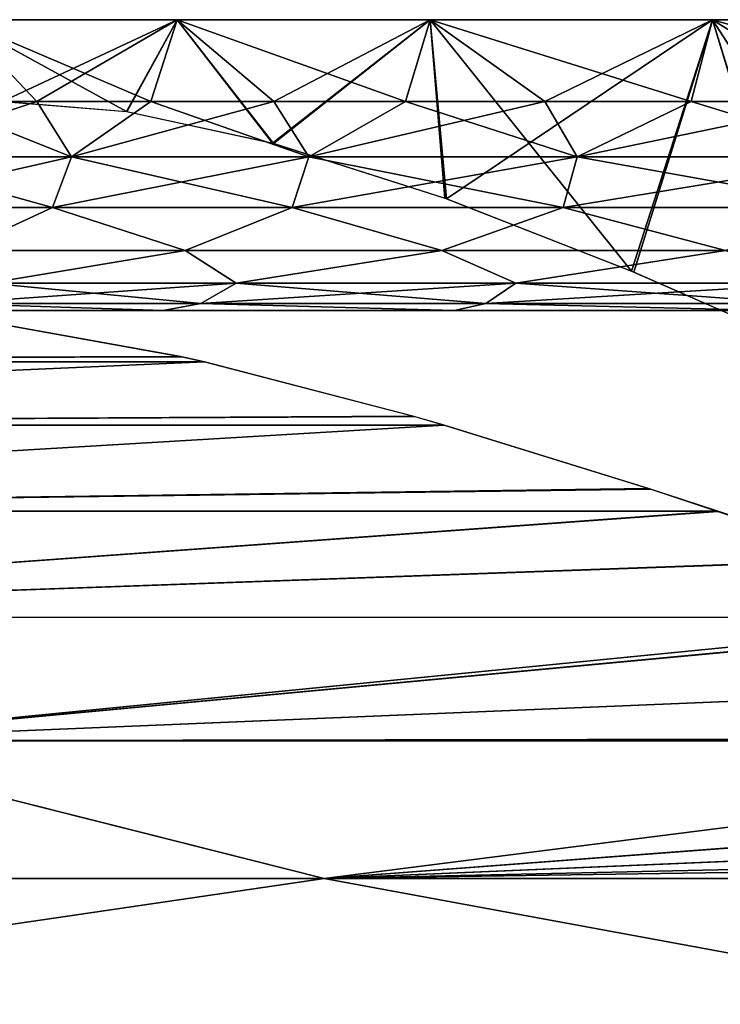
# Model space of a CAD drawing. Header units: millimetres. Extents: x -30 to 30, y -182 to 40.
# Tile 139 of 196: x -2.194 to -1.429, y 33.743 to 34.817. Entities that reach past the tile are written whole.
import ezdxf

# ---------------------------------------------------------------- set-up
doc = ezdxf.new("R2010")
doc.units = ezdxf.units.MM
doc.header["$LTSCALE"] = 65.185185
for name, color, linetype in [('101', 7, 'CONTINUOUS'), ('131', 7, 'CONTINUOUS'), ('138', 7, 'CONTINUOUS'), ('81', 7, 'CONTINUOUS'), ('96', 7, 'CONTINUOUS'), ('98', 7, 'CONTINUOUS'), ('99', 7, 'CONTINUOUS')]:
    doc.layers.add(name, color=color, linetype=linetype)

msp = doc.modelspace()

# ---------------------------------------------------------------- linework, layer by layer
at = {"layer": '101', "linetype": 'Continuous'}
for points in [[(-2.2888, 34.7282, -20.1831), (-2.3573, 34.6679, -20.2639), (-2.1369, 34.6679, -19.9613), (-2.2888, 34.7282, -20.1831)], [(-2.1748, 34.7282, -20.0283), (-2.2888, 34.7282, -20.1831), (-2.1369, 34.6679, -19.9613), (-2.1748, 34.7282, -20.0283)], [(-2.0503, 34.7282, -19.8818), (-2.1748, 34.7282, -20.0283), (-2.1369, 34.6679, -19.9613), (-2.0503, 34.7282, -19.8818)], [(-2.0503, 34.7282, -19.8818), (-2.1369, 34.6679, -19.9613), (-1.8778, 34.6679, -19.691), (-2.0503, 34.7282, -19.8818)], [(-1.916, 34.7282, -19.7443), (-2.0503, 34.7282, -19.8818), (-1.8778, 34.6679, -19.691), (-1.916, 34.7282, -19.7443)], [(-1.7725, 34.7282, -19.6164), (-1.916, 34.7282, -19.7443), (-1.8778, 34.6679, -19.691), (-1.7725, 34.7282, -19.6164)], [(-1.7725, 34.7282, -19.6164), (-1.8778, 34.6679, -19.691), (-1.5849, 34.6679, -19.4579), (-1.7725, 34.7282, -19.6164)], [(-1.6204, 34.7282, -19.4988), (-1.7725, 34.7282, -19.6164), (-1.5849, 34.6679, -19.4579), (-1.6204, 34.7282, -19.4988)], [(-1.4606, 34.7282, -19.3919), (-1.6204, 34.7282, -19.4988), (-1.5849, 34.6679, -19.4579), (-1.4606, 34.7282, -19.3919)], [(-1.4606, 34.7282, -19.3919), (-1.5849, 34.6679, -19.4579), (-1.2634, 34.6679, -19.2662), (-1.4606, 34.7282, -19.3919)], [(-1.2938, 34.7282, -19.2964), (-1.4606, 34.7282, -19.3919), (-1.2634, 34.6679, -19.2662), (-1.2938, 34.7282, -19.2964)], [(-2.3804, 34.6126, -20.2493), (-2.1578, 34.6126, -19.9438), (-2.3573, 34.6679, -20.2639), (-2.3804, 34.6126, -20.2493)], [(-2.3573, 34.6679, -20.2639), (-2.1578, 34.6126, -19.9438), (-2.1369, 34.6679, -19.9613), (-2.3573, 34.6679, -20.2639)], [(-2.1578, 34.6126, -19.9438), (-1.8962, 34.6126, -19.6709), (-2.1369, 34.6679, -19.9613), (-2.1578, 34.6126, -19.9438)], [(-2.1369, 34.6679, -19.9613), (-1.8962, 34.6126, -19.6709), (-1.8778, 34.6679, -19.691), (-2.1369, 34.6679, -19.9613)], [(-1.8962, 34.6126, -19.6709), (-1.6004, 34.6126, -19.4355), (-1.8778, 34.6679, -19.691), (-1.8962, 34.6126, -19.6709)], [(-1.8778, 34.6679, -19.691), (-1.6004, 34.6126, -19.4355), (-1.5849, 34.6679, -19.4579), (-1.8778, 34.6679, -19.691)], [(-1.6004, 34.6126, -19.4355), (-1.2758, 34.6126, -19.2418), (-1.5849, 34.6679, -19.4579), (-1.6004, 34.6126, -19.4355)], [(-1.5849, 34.6679, -19.4579), (-1.2758, 34.6126, -19.2418), (-1.2634, 34.6679, -19.2662), (-1.5849, 34.6679, -19.4579)], [(-2.3804, 34.6126, -20.2493), (-2.2592, 34.5656, -20.006), (-2.1578, 34.6126, -19.9438), (-2.3804, 34.6126, -20.2493)], [(-2.2592, 34.5656, -20.006), (-2.0131, 34.5656, -19.7269), (-2.1578, 34.6126, -19.9438), (-2.2592, 34.5656, -20.006)], [(-2.1578, 34.6126, -19.9438), (-2.0131, 34.5656, -19.7269), (-1.8962, 34.6126, -19.6709), (-2.1578, 34.6126, -19.9438)], [(-2.0131, 34.5656, -19.7269), (-1.7327, 34.5656, -19.4822), (-1.8962, 34.6126, -19.6709), (-2.0131, 34.5656, -19.7269)], [(-1.8962, 34.6126, -19.6709), (-1.7327, 34.5656, -19.4822), (-1.6004, 34.6126, -19.4355), (-1.8962, 34.6126, -19.6709)], [(-1.7327, 34.5656, -19.4822), (-1.4229, 34.5656, -19.276), (-1.6004, 34.6126, -19.4355), (-1.7327, 34.5656, -19.4822)], [(-1.6004, 34.6126, -19.4355), (-1.4229, 34.5656, -19.276), (-1.2758, 34.6126, -19.2418), (-1.6004, 34.6126, -19.4355)], [(-2.2592, 34.5656, -20.006), (-2.2271, 34.5299, -19.8858), (-2.0131, 34.5656, -19.7269), (-2.2592, 34.5656, -20.006)], [(-2.2271, 34.5299, -19.8858), (-1.9571, 34.5299, -19.6041), (-2.0131, 34.5656, -19.7269), (-2.2271, 34.5299, -19.8858)], [(-2.0131, 34.5656, -19.7269), (-1.9571, 34.5299, -19.6041), (-1.7327, 34.5656, -19.4822), (-2.0131, 34.5656, -19.7269)], [(-1.9571, 34.5299, -19.6041), (-1.6518, 34.5299, -19.3611), (-1.7327, 34.5656, -19.4822), (-1.9571, 34.5299, -19.6041)], [(-1.7327, 34.5656, -19.4822), (-1.6518, 34.5299, -19.3611), (-1.4229, 34.5656, -19.276), (-1.7327, 34.5656, -19.4822)], [(-1.6518, 34.5299, -19.3611), (-1.3167, 34.5299, -19.1613), (-1.4229, 34.5656, -19.276), (-1.6518, 34.5299, -19.3611)], [(-2.2712, 34.5075, -19.8488), (-1.9959, 34.5075, -19.5616), (-2.2271, 34.5299, -19.8858), (-2.2712, 34.5075, -19.8488)], [(-2.2271, 34.5299, -19.8858), (-1.9959, 34.5075, -19.5616), (-1.9571, 34.5299, -19.6041), (-2.2271, 34.5299, -19.8858)], [(-1.9959, 34.5075, -19.5616), (-1.6845, 34.5075, -19.3138), (-1.9571, 34.5299, -19.6041), (-1.9959, 34.5075, -19.5616)], [(-1.9571, 34.5299, -19.6041), (-1.6845, 34.5075, -19.3138), (-1.6518, 34.5299, -19.3611), (-1.9571, 34.5299, -19.6041)], [(-1.6845, 34.5075, -19.3138), (-1.3428, 34.5075, -19.11), (-1.6518, 34.5299, -19.3611), (-1.6845, 34.5075, -19.3138)], [(-1.6518, 34.5299, -19.3611), (-1.3428, 34.5075, -19.11), (-1.3167, 34.5299, -19.1613), (-1.6518, 34.5299, -19.3611)], [(-2.318, 34.5, -19.8098), (-2.037, 34.5, -19.5166), (-2.2712, 34.5075, -19.8488), (-2.318, 34.5, -19.8098)], [(-2.2712, 34.5075, -19.8488), (-2.037, 34.5, -19.5166), (-1.9959, 34.5075, -19.5616), (-2.2712, 34.5075, -19.8488)], [(-2.037, 34.5, -19.5166), (-1.7193, 34.5, -19.2637), (-1.9959, 34.5075, -19.5616), (-2.037, 34.5, -19.5166)], [(-1.9959, 34.5075, -19.5616), (-1.7193, 34.5, -19.2637), (-1.6845, 34.5075, -19.3138), (-1.9959, 34.5075, -19.5616)], [(-1.7193, 34.5, -19.2637), (-1.3705, 34.5, -19.0557), (-1.6845, 34.5075, -19.3138), (-1.7193, 34.5, -19.2637)], [(-1.6845, 34.5075, -19.3138), (-1.3705, 34.5, -19.0557), (-1.3428, 34.5075, -19.11), (-1.6845, 34.5075, -19.3138)]]:
    msp.add_3dface(points, dxfattribs=at)
at = {"layer": '131', "linetype": 'Continuous'}
for points in [[(-2.0166, 34.4495, -23.9252), (-3.7731, 34.4439, -23.7282), (-2.2187, 34.486, -23.7596), (-2.0166, 34.4495, -23.9252)], [(-1.9919, 34.444, -23.9436), (-3.7731, 34.4439, -23.7282), (-2.0166, 34.4495, -23.9252), (-1.9919, 34.444, -23.9436)], [(-1.9919, 34.444, -23.9436), (-3.5595, 34.375, -23.9169), (-3.7731, 34.4439, -23.7282), (-1.9919, 34.444, -23.9436)], [(-1.7621, 34.3842, -24.0991), (-3.5595, 34.375, -23.9169), (-1.9919, 34.444, -23.9436), (-1.7621, 34.3842, -24.0991)], [(-1.7303, 34.3749, -24.1185), (-3.5595, 34.375, -23.9169), (-1.7621, 34.3842, -24.0991), (-1.7303, 34.3749, -24.1185)], [(-1.7303, 34.3749, -24.1185), (-3.3121, 34.2812, -24.0939), (-3.5595, 34.375, -23.9169), (-1.7303, 34.3749, -24.1185)], [(-1.5047, 34.3049, -24.243), (-3.3121, 34.2812, -24.0939), (-1.7303, 34.3749, -24.1185), (-1.5047, 34.3049, -24.243)], [(-1.4313, 34.2808, -24.2788), (-3.3121, 34.2812, -24.0939), (-1.5047, 34.3049, -24.243), (-1.4313, 34.2808, -24.2788)], [(-1.4313, 34.2808, -24.2788), (-3.0274, 34.1652, -24.2547), (-3.3121, 34.2812, -24.0939), (-1.4313, 34.2808, -24.2788)], [(-1.273, 34.2275, -24.3491), (-3.0274, 34.1652, -24.2547), (-1.4313, 34.2808, -24.2788), (-1.273, 34.2275, -24.3491)], [(-1.0908, 34.165, -24.4187), (-3.0274, 34.1652, -24.2547), (-1.273, 34.2275, -24.3491), (-1.0908, 34.165, -24.4187)], [(-1.0908, 34.165, -24.4187), (-2.4574, 34.0302, -24.4208), (-3.0274, 34.1652, -24.2547), (-1.0908, 34.165, -24.4187)], [(-1.0748, 34.1595, -24.4243), (-2.4574, 34.0302, -24.4208), (-1.0908, 34.165, -24.4187), (-1.0748, 34.1595, -24.4243)], [(-0.8855, 34.0955, -24.4835), (-2.4574, 34.0302, -24.4208), (-1.0748, 34.1595, -24.4243), (-0.8855, 34.0955, -24.4835)], [(-0.6909, 34.0333, -24.5324), (-2.4574, 34.0302, -24.4208), (-0.8855, 34.0955, -24.4835), (-0.6909, 34.0333, -24.5324)], [(-0.6805, 34.0301, -24.5347), (-2.4574, 34.0302, -24.4208), (-0.6909, 34.0333, -24.5324), (-0.6805, 34.0301, -24.5347)], [(-3.7115, 33.8802, -24.3398), (-2.4574, 34.0302, -24.4208), (-1.8611, 33.8802, -24.5507), (-3.7115, 33.8802, -24.3398)], [(-2.4574, 34.0302, -24.4208), (-0.6805, 34.0301, -24.5347), (-1.8611, 33.8802, -24.5507), (-2.4574, 34.0302, -24.4208)], [(-0.6805, 34.0301, -24.5347), (-0.5122, 33.9824, -24.5668), (-1.8611, 33.8802, -24.5507), (-0.6805, 34.0301, -24.5347)], [(-0.5122, 33.9824, -24.5668), (-0.3494, 33.9446, -24.5895), (-1.8611, 33.8802, -24.5507), (-0.5122, 33.9824, -24.5668)], [(-0.3494, 33.9446, -24.5895), (-0.1739, 33.9174, -24.6043), (-1.8611, 33.8802, -24.5507), (-0.3494, 33.9446, -24.5895)], [(-0.1739, 33.9174, -24.6043), (0, 33.9077, -24.6093), (-1.8611, 33.8802, -24.5507), (-0.1739, 33.9174, -24.6043)], [(-1.8611, 33.8802, -24.5507), (0, 33.9077, -24.6093), (0, 33.8802, -24.6211), (-1.8611, 33.8802, -24.5507)], [(-3.7115, 33.8802, -24.3398), (-1.8611, 33.8802, -24.5507), (-2.9576, 33.7193, -24.494), (-3.7115, 33.8802, -24.3398)], [(-1.8611, 33.8802, -24.5507), (-0.988, 33.7193, -24.6521), (-2.9576, 33.7193, -24.494), (-1.8611, 33.8802, -24.5507)], [(-1.8611, 33.8802, -24.5507), (0, 33.8802, -24.6211), (-0.988, 33.7193, -24.6521), (-1.8611, 33.8802, -24.5507)]]:
    msp.add_3dface(points, dxfattribs=at)
at = {"layer": '138', "linetype": 'Continuous'}
for points in [[(-2.0179, 34.4498, 23.9242), (-2.2187, 34.486, 23.7596), (-3.773, 34.4439, 23.7282), (-2.0179, 34.4498, 23.9242)], [(-1.9919, 34.444, 23.9436), (-2.0179, 34.4498, 23.9242), (-3.773, 34.4439, 23.7282), (-1.9919, 34.444, 23.9436)], [(-1.9919, 34.444, 23.9436), (-3.773, 34.4439, 23.7282), (-3.5595, 34.375, 23.9169), (-1.9919, 34.444, 23.9436)], [(-1.7643, 34.3848, 24.0977), (-1.9919, 34.444, 23.9436), (-3.5595, 34.375, 23.9169), (-1.7643, 34.3848, 24.0977)], [(-1.7303, 34.3749, 24.1185), (-1.7643, 34.3848, 24.0977), (-3.5595, 34.375, 23.9169), (-1.7303, 34.3749, 24.1185)], [(-1.7303, 34.3749, 24.1185), (-3.5595, 34.375, 23.9169), (-3.3121, 34.2812, 24.0939), (-1.7303, 34.3749, 24.1185)], [(-1.5072, 34.3057, 24.2417), (-1.7303, 34.3749, 24.1185), (-3.3121, 34.2812, 24.0939), (-1.5072, 34.3057, 24.2417)], [(-1.4314, 34.2809, 24.2788), (-1.5072, 34.3057, 24.2417), (-3.3121, 34.2812, 24.0939), (-1.4314, 34.2809, 24.2788)], [(-1.4314, 34.2809, 24.2788), (-3.3121, 34.2812, 24.0939), (-3.0274, 34.1652, 24.2547), (-1.4314, 34.2809, 24.2788)], [(-1.2747, 34.228, 24.3484), (-1.4314, 34.2809, 24.2788), (-3.0274, 34.1652, 24.2547), (-1.2747, 34.228, 24.3484)], [(-1.0909, 34.165, 24.4187), (-1.2747, 34.228, 24.3484), (-3.0274, 34.1652, 24.2547), (-1.0909, 34.165, 24.4187)], [(-1.0909, 34.165, 24.4187), (-3.0274, 34.1652, 24.2547), (-2.4575, 34.0302, 24.4208), (-1.0909, 34.165, 24.4187)], [(-1.0759, 34.1599, 24.4239), (-1.0909, 34.165, 24.4187), (-2.4575, 34.0302, 24.4208), (-1.0759, 34.1599, 24.4239)], [(-0.8858, 34.0956, 24.4835), (-1.0759, 34.1599, 24.4239), (-2.4575, 34.0302, 24.4208), (-0.8858, 34.0956, 24.4835)], [(-0.689, 34.0327, 24.5328), (-0.8858, 34.0956, 24.4835), (-2.4575, 34.0302, 24.4208), (-0.689, 34.0327, 24.5328)], [(-1.8611, 33.8802, 24.5507), (-2.4575, 34.0302, 24.4208), (-3.7115, 33.8802, 24.3398), (-1.8611, 33.8802, 24.5507)], [(-0.6806, 34.0301, 24.5347), (-0.689, 34.0327, 24.5328), (-2.4575, 34.0302, 24.4208), (-0.6806, 34.0301, 24.5347)], [(-0.6806, 34.0301, 24.5347), (-2.4575, 34.0302, 24.4208), (-1.8611, 33.8802, 24.5507), (-0.6806, 34.0301, 24.5347)], [(-0.5098, 33.9818, 24.5672), (-0.6806, 34.0301, 24.5347), (-1.8611, 33.8802, 24.5507), (-0.5098, 33.9818, 24.5672)], [(-0.3478, 33.9443, 24.5896), (-0.5098, 33.9818, 24.5672), (-1.8611, 33.8802, 24.5507), (-0.3478, 33.9443, 24.5896)], [(0, 33.8802, 24.6211), (-0.3478, 33.9443, 24.5896), (-1.8611, 33.8802, 24.5507), (0, 33.8802, 24.6211)], [(-1.8611, 33.8802, 24.5507), (-3.7115, 33.8802, 24.3398), (-2.9576, 33.7193, 24.494), (-1.8611, 33.8802, 24.5507)], [(-1.8611, 33.8802, 24.5507), (-2.9576, 33.7193, 24.494), (-0.988, 33.7193, 24.6521), (-1.8611, 33.8802, 24.5507)], [(0, 33.8802, 24.6211), (-1.8611, 33.8802, 24.5507), (-0.988, 33.7193, 24.6521), (0, 33.8802, 24.6211)]]:
    msp.add_3dface(points, dxfattribs=at)
at = {"layer": '81', "linetype": 'Continuous'}
for points in [[(-2.037, 34.5, -19.5166), (-2.318, 34.5, -19.8098), (-2.037, 34.5, 19.5166), (-2.037, 34.5, -19.5166)], [(-2.037, 34.5, 19.5166), (-2.318, 34.5, -19.8098), (-2.318, 34.5, 19.8098), (-2.037, 34.5, 19.5166)], [(-1.7193, 34.5, -19.2637), (-2.037, 34.5, -19.5166), (-1.7193, 34.5, 19.2637), (-1.7193, 34.5, -19.2637)], [(-1.7193, 34.5, 19.2637), (-2.037, 34.5, -19.5166), (-2.037, 34.5, 19.5166), (-1.7193, 34.5, 19.2637)], [(-1.3705, 34.5, -19.0557), (-1.7193, 34.5, -19.2637), (-1.3705, 34.5, 19.0557), (-1.3705, 34.5, -19.0557)], [(-1.3705, 34.5, 19.0557), (-1.7193, 34.5, -19.2637), (-1.7193, 34.5, 19.2637), (-1.3705, 34.5, 19.0557)]]:
    msp.add_3dface(points, dxfattribs=at)
at = {"layer": '96', "linetype": 'Continuous'}
for points in [[(-2.2888, 34.7282, 20.1831), (-2.2597, 34.8174, 20.1549), (-2.1748, 34.7282, 20.0283), (-2.2888, 34.7282, 20.1831)], [(-2.0771, 34.7171, 23.5898), (-2.2597, 34.8174, 23.3451), (-2.2124, 34.7282, 23.423), (-2.0771, 34.7171, 23.5898)], [(-2.0215, 34.8174, 23.6379), (-2.2597, 34.8174, 23.3451), (-2.0771, 34.7171, 23.5898), (-2.0215, 34.8174, 23.6379)], [(-2.2597, 34.8174, 20.1549), (-2.0215, 34.8174, 19.8621), (-2.1748, 34.7282, 20.0283), (-2.2597, 34.8174, 20.1549)], [(-2.1748, 34.7282, 20.0283), (-2.0215, 34.8174, 19.8621), (-2.0503, 34.7282, 19.8818), (-2.1748, 34.7282, 20.0283)], [(-1.9175, 34.6826, 23.7598), (-2.0215, 34.8174, 23.6379), (-2.0771, 34.7171, 23.5898), (-1.9175, 34.6826, 23.7598)], [(-2.0503, 34.7282, 19.8818), (-2.0215, 34.8174, 19.8621), (-1.916, 34.7282, 19.7443), (-2.0503, 34.7282, 19.8818)], [(-2.0215, 34.8174, 19.8621), (-1.7456, 34.8174, 19.6044), (-1.916, 34.7282, 19.7443), (-2.0215, 34.8174, 19.8621)], [(-1.7456, 34.8174, 23.8956), (-2.0215, 34.8174, 23.6379), (-1.9175, 34.6826, 23.7598), (-1.7456, 34.8174, 23.8956)], [(-1.7295, 34.6227, 23.9304), (-1.7456, 34.8174, 23.8956), (-1.9175, 34.6826, 23.7598), (-1.7295, 34.6227, 23.9304)], [(-1.916, 34.7282, 19.7443), (-1.7456, 34.8174, 19.6044), (-1.7725, 34.7282, 19.6164), (-1.916, 34.7282, 19.7443)], [(-1.7725, 34.7282, 19.6164), (-1.7456, 34.8174, 19.6044), (-1.6204, 34.7282, 19.4988), (-1.7725, 34.7282, 19.6164)], [(-1.7456, 34.8174, 19.6044), (-1.4372, 34.8174, 19.3867), (-1.6204, 34.7282, 19.4988), (-1.7456, 34.8174, 19.6044)], [(-1.4372, 34.8174, 24.1133), (-1.7456, 34.8174, 23.8956), (-1.5255, 34.5428, 24.086), (-1.4372, 34.8174, 24.1133)], [(-1.5255, 34.5428, 24.086), (-1.7456, 34.8174, 23.8956), (-1.7295, 34.6227, 23.9304), (-1.5255, 34.5428, 24.086)], [(-1.6204, 34.7282, 19.4988), (-1.4372, 34.8174, 19.3867), (-1.4606, 34.7282, 19.3919), (-1.6204, 34.7282, 19.4988)], [(-1.3277, 34.4564, 24.2124), (-1.4372, 34.8174, 24.1133), (-1.5255, 34.5428, 24.086), (-1.3277, 34.4564, 24.2124)], [(-1.4606, 34.7282, 19.3919), (-1.4372, 34.8174, 19.3867), (-1.2938, 34.7282, 19.2964), (-1.4606, 34.7282, 19.3919)], [(-1.4372, 34.8174, 19.3867), (-1.102, 34.8174, 19.213), (-1.2938, 34.7282, 19.2964), (-1.4372, 34.8174, 19.3867)], [(-1.102, 34.8174, 24.287), (-1.4372, 34.8174, 24.1133), (-1.1511, 34.3754, 24.3076), (-1.102, 34.8174, 24.287)], [(-1.1511, 34.3754, 24.3076), (-1.4372, 34.8174, 24.1133), (-1.3277, 34.4564, 24.2124), (-1.1511, 34.3754, 24.3076)]]:
    msp.add_3dface(points, dxfattribs=at)
at = {"layer": '98', "linetype": 'Continuous'}
for points in [[(-2.1748, 34.7282, 20.0283), (-2.1369, 34.6679, 19.9613), (-2.3573, 34.6679, 20.2639), (-2.1748, 34.7282, 20.0283)], [(-2.2888, 34.7282, 20.1831), (-2.1748, 34.7282, 20.0283), (-2.3573, 34.6679, 20.2639), (-2.2888, 34.7282, 20.1831)], [(-2.1748, 34.7282, 20.0283), (-2.0503, 34.7282, 19.8818), (-2.1369, 34.6679, 19.9613), (-2.1748, 34.7282, 20.0283)], [(-2.0503, 34.7282, 19.8818), (-1.916, 34.7282, 19.7443), (-2.1369, 34.6679, 19.9613), (-2.0503, 34.7282, 19.8818)], [(-1.916, 34.7282, 19.7443), (-1.8778, 34.6679, 19.691), (-2.1369, 34.6679, 19.9613), (-1.916, 34.7282, 19.7443)], [(-1.916, 34.7282, 19.7443), (-1.7725, 34.7282, 19.6164), (-1.8778, 34.6679, 19.691), (-1.916, 34.7282, 19.7443)], [(-1.7725, 34.7282, 19.6164), (-1.6204, 34.7282, 19.4988), (-1.8778, 34.6679, 19.691), (-1.7725, 34.7282, 19.6164)], [(-1.6204, 34.7282, 19.4988), (-1.5849, 34.6679, 19.4579), (-1.8778, 34.6679, 19.691), (-1.6204, 34.7282, 19.4988)], [(-1.6204, 34.7282, 19.4988), (-1.4606, 34.7282, 19.3919), (-1.5849, 34.6679, 19.4579), (-1.6204, 34.7282, 19.4988)], [(-1.4606, 34.7282, 19.3919), (-1.2938, 34.7282, 19.2964), (-1.5849, 34.6679, 19.4579), (-1.4606, 34.7282, 19.3919)], [(-1.2938, 34.7282, 19.2964), (-1.2634, 34.6679, 19.2662), (-1.5849, 34.6679, 19.4579), (-1.2938, 34.7282, 19.2964)], [(-2.1369, 34.6679, 19.9613), (-2.3804, 34.6126, 20.2493), (-2.3573, 34.6679, 20.2639), (-2.1369, 34.6679, 19.9613)], [(-2.1578, 34.6126, 19.9438), (-2.3804, 34.6126, 20.2493), (-2.1369, 34.6679, 19.9613), (-2.1578, 34.6126, 19.9438)], [(-1.8778, 34.6679, 19.691), (-2.1578, 34.6126, 19.9438), (-2.1369, 34.6679, 19.9613), (-1.8778, 34.6679, 19.691)], [(-1.8962, 34.6126, 19.6709), (-2.1578, 34.6126, 19.9438), (-1.8778, 34.6679, 19.691), (-1.8962, 34.6126, 19.6709)], [(-1.5849, 34.6679, 19.4579), (-1.8962, 34.6126, 19.6709), (-1.8778, 34.6679, 19.691), (-1.5849, 34.6679, 19.4579)], [(-1.6004, 34.6126, 19.4355), (-1.8962, 34.6126, 19.6709), (-1.5849, 34.6679, 19.4579), (-1.6004, 34.6126, 19.4355)], [(-1.2634, 34.6679, 19.2662), (-1.6004, 34.6126, 19.4355), (-1.5849, 34.6679, 19.4579), (-1.2634, 34.6679, 19.2662)], [(-1.2758, 34.6126, 19.2418), (-1.6004, 34.6126, 19.4355), (-1.2634, 34.6679, 19.2662), (-1.2758, 34.6126, 19.2418)], [(-2.1578, 34.6126, 19.9438), (-2.2592, 34.5656, 20.006), (-2.3804, 34.6126, 20.2493), (-2.1578, 34.6126, 19.9438)], [(-2.0131, 34.5656, 19.7269), (-2.2592, 34.5656, 20.006), (-2.1578, 34.6126, 19.9438), (-2.0131, 34.5656, 19.7269)], [(-1.8962, 34.6126, 19.6709), (-2.0131, 34.5656, 19.7269), (-2.1578, 34.6126, 19.9438), (-1.8962, 34.6126, 19.6709)], [(-1.7327, 34.5656, 19.4822), (-2.0131, 34.5656, 19.7269), (-1.8962, 34.6126, 19.6709), (-1.7327, 34.5656, 19.4822)], [(-1.6004, 34.6126, 19.4355), (-1.7327, 34.5656, 19.4822), (-1.8962, 34.6126, 19.6709), (-1.6004, 34.6126, 19.4355)], [(-1.4229, 34.5656, 19.276), (-1.7327, 34.5656, 19.4822), (-1.6004, 34.6126, 19.4355), (-1.4229, 34.5656, 19.276)], [(-1.2758, 34.6126, 19.2418), (-1.4229, 34.5656, 19.276), (-1.6004, 34.6126, 19.4355), (-1.2758, 34.6126, 19.2418)], [(-2.0131, 34.5656, 19.7269), (-2.2271, 34.5299, 19.8858), (-2.2592, 34.5656, 20.006), (-2.0131, 34.5656, 19.7269)], [(-1.9571, 34.5299, 19.6041), (-2.2271, 34.5299, 19.8858), (-2.0131, 34.5656, 19.7269), (-1.9571, 34.5299, 19.6041)], [(-1.7327, 34.5656, 19.4822), (-1.9571, 34.5299, 19.6041), (-2.0131, 34.5656, 19.7269), (-1.7327, 34.5656, 19.4822)], [(-1.6518, 34.5299, 19.3611), (-1.9571, 34.5299, 19.6041), (-1.7327, 34.5656, 19.4822), (-1.6518, 34.5299, 19.3611)], [(-1.4229, 34.5656, 19.276), (-1.6518, 34.5299, 19.3611), (-1.7327, 34.5656, 19.4822), (-1.4229, 34.5656, 19.276)], [(-1.3167, 34.5299, 19.1613), (-1.6518, 34.5299, 19.3611), (-1.4229, 34.5656, 19.276), (-1.3167, 34.5299, 19.1613)], [(-1.9959, 34.5075, 19.5616), (-2.2712, 34.5075, 19.8488), (-1.9571, 34.5299, 19.6041), (-1.9959, 34.5075, 19.5616)], [(-1.9571, 34.5299, 19.6041), (-2.2712, 34.5075, 19.8488), (-2.2271, 34.5299, 19.8858), (-1.9571, 34.5299, 19.6041)], [(-1.6845, 34.5075, 19.3138), (-1.9959, 34.5075, 19.5616), (-1.6518, 34.5299, 19.3611), (-1.6845, 34.5075, 19.3138)], [(-1.6518, 34.5299, 19.3611), (-1.9959, 34.5075, 19.5616), (-1.9571, 34.5299, 19.6041), (-1.6518, 34.5299, 19.3611)], [(-1.3167, 34.5299, 19.1613), (-1.6845, 34.5075, 19.3138), (-1.6518, 34.5299, 19.3611), (-1.3167, 34.5299, 19.1613)], [(-1.3428, 34.5075, 19.11), (-1.6845, 34.5075, 19.3138), (-1.3167, 34.5299, 19.1613), (-1.3428, 34.5075, 19.11)], [(-2.037, 34.5, 19.5166), (-2.318, 34.5, 19.8098), (-2.2712, 34.5075, 19.8488), (-2.037, 34.5, 19.5166)], [(-1.9959, 34.5075, 19.5616), (-2.037, 34.5, 19.5166), (-2.2712, 34.5075, 19.8488), (-1.9959, 34.5075, 19.5616)], [(-1.7193, 34.5, 19.2637), (-2.037, 34.5, 19.5166), (-1.9959, 34.5075, 19.5616), (-1.7193, 34.5, 19.2637)], [(-1.6845, 34.5075, 19.3138), (-1.7193, 34.5, 19.2637), (-1.9959, 34.5075, 19.5616), (-1.6845, 34.5075, 19.3138)], [(-1.3705, 34.5, 19.0557), (-1.7193, 34.5, 19.2637), (-1.6845, 34.5075, 19.3138), (-1.3705, 34.5, 19.0557)], [(-1.3428, 34.5075, 19.11), (-1.3705, 34.5, 19.0557), (-1.6845, 34.5075, 19.3138), (-1.3428, 34.5075, 19.11)]]:
    msp.add_3dface(points, dxfattribs=at)
at = {"layer": '99', "linetype": 'Continuous'}
for points in [[(-2.1748, 34.7282, -20.0283), (-2.2597, 34.8174, -20.1549), (-2.2888, 34.7282, -20.1831), (-2.1748, 34.7282, -20.0283)], [(-2.2597, 34.8174, -23.3451), (-2.0215, 34.8174, -23.6379), (-2.2124, 34.7282, -23.423), (-2.2597, 34.8174, -23.3451)], [(-2.0503, 34.7282, -19.8818), (-2.2597, 34.8174, -20.1549), (-2.1748, 34.7282, -20.0283), (-2.0503, 34.7282, -19.8818)], [(-2.0215, 34.8174, -19.8621), (-2.2597, 34.8174, -20.1549), (-2.0503, 34.7282, -19.8818), (-2.0215, 34.8174, -19.8621)], [(-2.2124, 34.7282, -23.423), (-2.0215, 34.8174, -23.6379), (-2.0767, 34.717, -23.5903), (-2.2124, 34.7282, -23.423)], [(-2.0767, 34.717, -23.5903), (-2.0215, 34.8174, -23.6379), (-1.9165, 34.6823, -23.7608), (-2.0767, 34.717, -23.5903)], [(-1.916, 34.7282, -19.7443), (-2.0215, 34.8174, -19.8621), (-2.0503, 34.7282, -19.8818), (-1.916, 34.7282, -19.7443)], [(-2.0215, 34.8174, -23.6379), (-1.7456, 34.8174, -23.8956), (-1.9165, 34.6823, -23.7608), (-2.0215, 34.8174, -23.6379)], [(-1.7725, 34.7282, -19.6164), (-2.0215, 34.8174, -19.8621), (-1.916, 34.7282, -19.7443), (-1.7725, 34.7282, -19.6164)], [(-1.7456, 34.8174, -19.6044), (-2.0215, 34.8174, -19.8621), (-1.7725, 34.7282, -19.6164), (-1.7456, 34.8174, -19.6044)], [(-1.9165, 34.6823, -23.7608), (-1.7456, 34.8174, -23.8956), (-1.7278, 34.622, -23.9318), (-1.9165, 34.6823, -23.7608)], [(-1.6204, 34.7282, -19.4988), (-1.7456, 34.8174, -19.6044), (-1.7725, 34.7282, -19.6164), (-1.6204, 34.7282, -19.4988)], [(-1.7456, 34.8174, -23.8956), (-1.4372, 34.8174, -24.1133), (-1.7278, 34.622, -23.9318), (-1.7456, 34.8174, -23.8956)], [(-1.4606, 34.7282, -19.3919), (-1.7456, 34.8174, -19.6044), (-1.6204, 34.7282, -19.4988), (-1.4606, 34.7282, -19.3919)], [(-1.4372, 34.8174, -19.3867), (-1.7456, 34.8174, -19.6044), (-1.4606, 34.7282, -19.3919), (-1.4372, 34.8174, -19.3867)], [(-1.7278, 34.622, -23.9318), (-1.4372, 34.8174, -24.1133), (-1.5232, 34.5419, -24.0876), (-1.7278, 34.622, -23.9318)], [(-1.5232, 34.5419, -24.0876), (-1.4372, 34.8174, -24.1133), (-1.3255, 34.4554, -24.2137), (-1.5232, 34.5419, -24.0876)], [(-1.2938, 34.7282, -19.2964), (-1.4372, 34.8174, -19.3867), (-1.4606, 34.7282, -19.3919), (-1.2938, 34.7282, -19.2964)], [(-1.4372, 34.8174, -24.1133), (-1.102, 34.8174, -24.287), (-1.3255, 34.4554, -24.2137), (-1.4372, 34.8174, -24.1133)], [(-1.102, 34.8174, -19.213), (-1.4372, 34.8174, -19.3867), (-1.1207, 34.7282, -19.2127), (-1.102, 34.8174, -19.213)], [(-1.1207, 34.7282, -19.2127), (-1.4372, 34.8174, -19.3867), (-1.2938, 34.7282, -19.2964), (-1.1207, 34.7282, -19.2127)]]:
    msp.add_3dface(points, dxfattribs=at)

doc.saveas('drawing.dxf')
